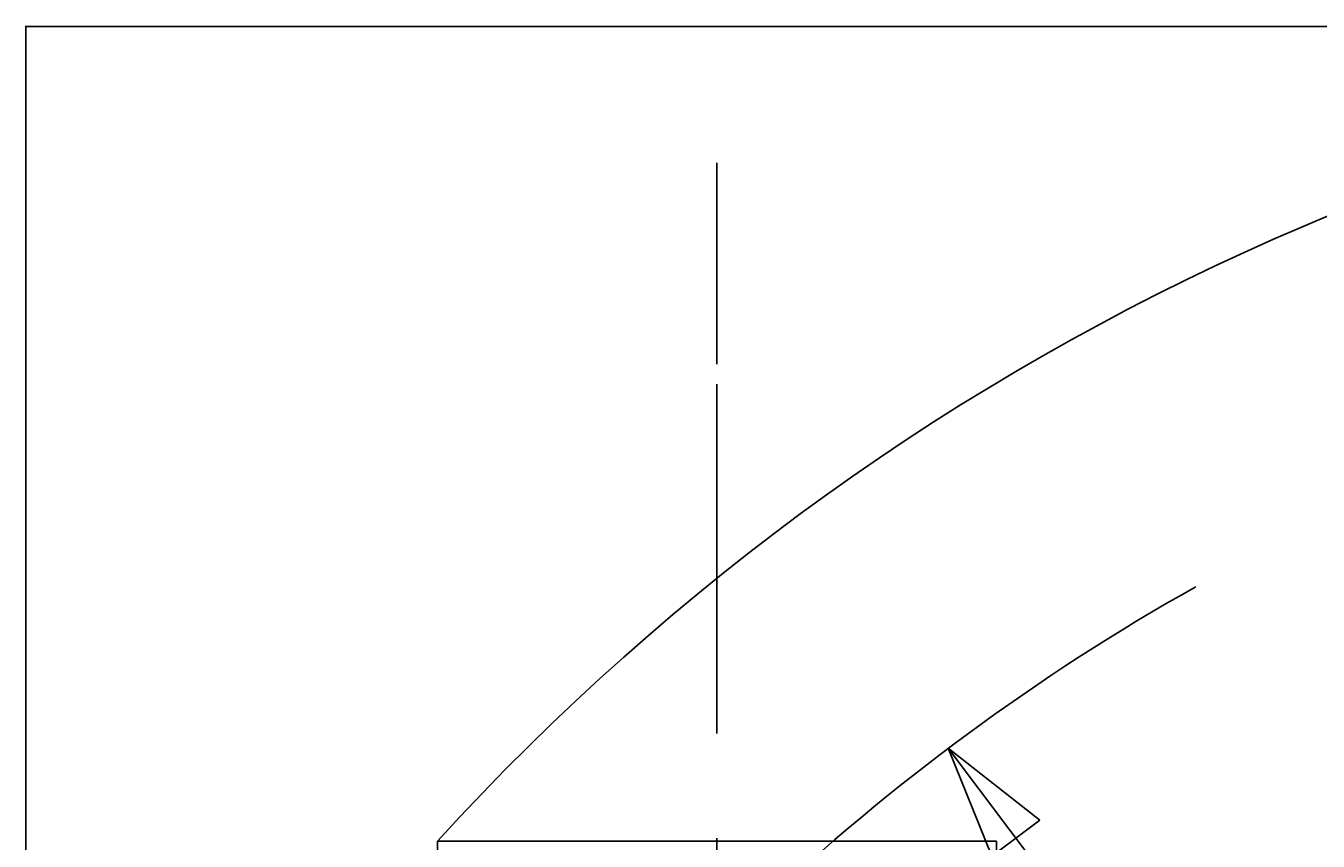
# Model space of a CAD drawing. Extents: x 7980 to 65280, y 12028 to 40493.
# Tile 14 of 17: x 7980 to 14917, y 36115 to 40493. Entities that reach past the tile are written whole.
import ezdxf
from ezdxf.enums import TextEntityAlignment as Align

# ---------------------------------------------------------------- set-up
doc = ezdxf.new("R2010")
doc.units = 0
doc.header["$LTSCALE"] = 62.5
doc.linetypes.add('CENTER', pattern=[50.5, 30, -9, 2.5, -9])
for name, color, linetype in [('10', 7, 'CONTINUOUS'), ('11', 7, 'CONTINUOUS'), ('15', 96, 'CONTINUOUS'), ('3', 214, 'CONTINUOUS')]:
    doc.layers.add(name, color=color, linetype=linetype)
doc.styles.get("Standard").update_dxf_attribs({"font": 'txt', "bigfont": 'bigfont'})
doc.dimstyles.get("Standard").update_dxf_attribs({"dimtxt": 0.18, "dimasz": 0.18, "dimexe": 0.18, "dimexo": 0.0625, "dimgap": 0.09, "dimtad": 0, "dimtih": 1, "dimtoh": 1, "dimdec": 4, "dimzin": 0, "dimtxsty": 'STANDARD', "dimcen": 0.09, "dimazin": 3, "dimtfac": 1, "dimtdec": 4, "dimtofl": 0, "dimtmove": 0, "dimatfit": 3, "dimtolj": 1, "dimtzin": 0})

# ---------------------------------------------------------------- blocks, each defined once
blk = doc.blocks.new('*G0')
at = {"layer": '11', "color": 7, "linetype": 'CENTER'}
blk.add_line((11690, 38569.4), (11690, 19529.4), dxfattribs=at)
at = {"layer": '11', "color": 7, "linetype": 'CONTINUOUS'}
for p, q in [((10190, 36115.4), (10190, 20155.4)), ((13190, 36115.4), (10190, 36115.4)), ((10190, 20125.4), (10190, 36115.4)), ((10190, 36115.4), (13190, 36115.4)), ((13190, 20125.4), (13190, 36115.4)), ((13190, 36115.4), (13190, 20125.4))]:
    blk.add_line(p, q, dxfattribs=at)
blk = doc.blocks.new('*D24')
at = {"layer": '3', "color": 214, "linetype": 'CONTINUOUS'}
for p, q in [((20090, 27100.4), (12931.8, 36614)), ((12931.8, 36614), (13424.1, 36228.9)), ((12931.8, 36614), (13165.5, 36034.4)), ((13424.1, 36228.9), (13165.5, 36034.4))]:
    blk.add_line(p, q, dxfattribs=at)
at = {"layer": '3', "color": 214, "linetype": 'CONTINUOUS', "width": 0.5}
blk.add_text('2', height=625, rotation=-53.0416, dxfattribs=at).set_placement((17464.2, 30590.2), align=Align.BOTTOM_LEFT)

msp = doc.modelspace()

# ---------------------------------------------------------------- linework, layer by layer
at = {"layer": '10', "color": 7, "linetype": 'CONTINUOUS'}
msp.add_arc((20090, 27100.44528), 11905.78085, 119.3128052, 147.38181107, dxfattribs=at)
at = {"layer": '11', "color": 7, "linetype": 'CENTER'}
msp.add_line((11690, 38569.37704), (11690, 19529.37704), dxfattribs=at)
at = {"layer": '11', "color": 7, "linetype": 'CONTINUOUS'}
for p, q in [((10190, 36115.44467), (10190, 20155.44307)), ((13190, 36115.44467), (10190, 36115.44467)), ((10190, 20125.44528), (10190, 36115.44467)), ((10190, 36115.44467), (13190, 36115.44467)), ((13190, 20125.44528), (13190, 36115.44467)), ((13190, 36115.44467), (13190, 20125.44528))]:
    msp.add_line(p, q, dxfattribs=at)
at = {"layer": '15', "color": 96, "linetype": 'CENTER'}
for p, q in [((11690, 38676.88571), (11690, 39757.30563)), ((11690, 39065.13034), (11690, 39695.8005))]:
    msp.add_line(p, q, dxfattribs=at)
at = {"layer": '3', "color": 214, "linetype": 'CONTINUOUS'}
for p, q in [((7979.64802, 18463.35528), (7979.64802, 40493.35528)), ((7979.64802, 40490), (33344.9388, 40490))]:
    msp.add_line(p, q, dxfattribs=at)
msp.add_arc((20090, 27100.44528), 13389.55615, 90, 137.678818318, dxfattribs=at)

# ---------------------------------------------------------------- block references
at = {"layer": '11', "color": 7, "linetype": 'CONTINUOUS'}
msp.add_blockref('*G0', (0, 0), dxfattribs=at)

# ---------------------------------------------------------------- dimensions: what is measured, and where the dimension line sits
at = {"layer": '3', "color": 214, "linetype": 'CONTINUOUS'}
dim = msp.add_radius_dim(center=(20090, 27100.44528), mpoint=(12931.82727, 36614.02403), text='2', dimstyle='Standard', dxfattribs=at)
dim.commit()
dim.dimension.update_dxf_attribs({"geometry": '*D24', "text_midpoint": (17807.88162, 30653.26111)})

doc.saveas('drawing.dxf')
